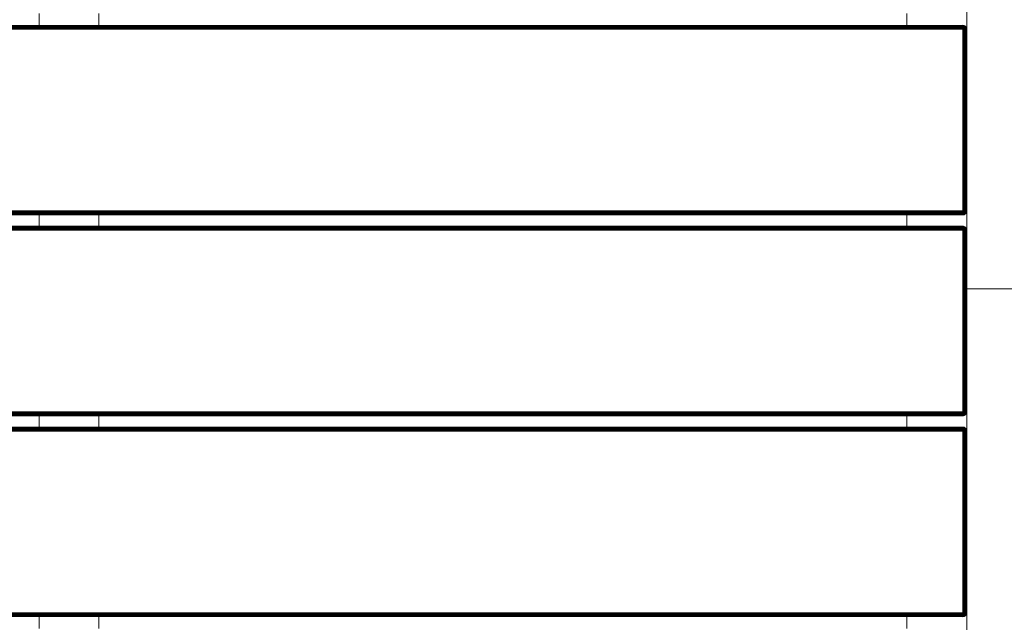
# Model space of a CAD drawing. Header units: millimetres. Extents: x -68595 to 26741, y -534 to 35396.
# Tile 49 of 172: x -59170 to -58677, y 28591 to 28893. Entities that reach past the tile are written whole.
import ezdxf

# ---------------------------------------------------------------- set-up
doc = ezdxf.new("R2010")
doc.units = ezdxf.units.MM
for name, color, linetype, lineweight, true_color in [('Furniture-1', 7, 'Continuous', 9, 0xaaaaaa), ('Kohvikulaud-1', 7, 'Continuous', 9, 0xaaaaaa), ('Surface Pattern-1', 7, 'Continuous', 9, 0x232323)]:
    doc.layers.add(name, color=color, linetype=linetype, lineweight=lineweight, true_color=true_color)

# ---------------------------------------------------------------- blocks, each defined once
blk = doc.blocks.new('MA_Kohvikulaud - Kohvikulaud_DWG-11500971-Sisehoov')
at = {"layer": 'Kohvikulaud-1'}
for p, q in [((354.88, 450), (364.5, 450)), ((362.83, 449.09), (363.09, 449.41)), ((363.09, 449.41), (362.83, 449.09)), ((363.09, 449.39), (362.83, 449.08)), ((362.83, 449.02), (363.09, 449.31)), ((362.83, 448.92), (363.09, 449.18)), ((363.09, 449.41), (363.41, 449.67)), ((363.41, 449.67), (363.09, 449.41)), ((363.41, 449.65), (363.09, 449.39)), ((363.09, 449.31), (363.41, 449.56)), ((363.09, 449.39), (363.09, 449.41)), ((363.09, 449.18), (363.41, 449.4)), ((363.09, 449.39), (363.09, 449.31)), ((363.09, 449.31), (363.09, 449.18)), ((363.09, 449), (363.41, 449.18)), ((363.09, 449.18), (363.09, 449)), ((363.41, 449.67), (363.76, 449.86)), ((363.76, 449.86), (363.41, 449.67)), ((363.76, 449.83), (363.41, 449.65)), ((363.41, 449.56), (363.76, 449.73)), ((363.41, 449.65), (363.41, 449.67)), ((363.41, 449.65), (363.41, 449.56)), ((363.41, 449.4), (363.76, 449.56)), ((363.41, 449.56), (363.41, 449.4)), ((363.41, 449.4), (363.41, 449.18)), ((363.41, 449.18), (363.76, 449.31)), ((363.41, 449.18), (363.41, 448.92)), ((363.76, 449.86), (364.14, 449.97)), ((364.14, 449.97), (363.76, 449.86)), ((364.14, 449.93), (363.76, 449.83)), ((363.76, 449.83), (363.76, 449.86)), ((363.76, 449.73), (364.14, 449.83)), ((363.76, 449.83), (363.76, 449.73)), ((363.76, 449.73), (363.76, 449.56)), ((363.76, 449.56), (364.14, 449.65)), ((363.76, 449.56), (363.76, 449.31)), ((363.76, 449.31), (364.14, 449.39)), ((363.76, 449.31), (363.76, 449.02)), ((364.14, 449.97), (364.5, 450)), ((364.5, 450), (364.14, 449.97)), ((364.14, 449.93), (364.14, 449.97)), ((364.14, 449.93), (364.5, 449.97)), ((364.14, 449.83), (364.14, 449.93)), ((364.14, 449.83), (364.5, 449.86)), ((364.14, 449.65), (364.14, 449.83)), ((364.14, 449.65), (364.5, 449.67)), ((364.14, 449.39), (364.14, 449.65)), ((364.14, 449.39), (364.5, 449.41)), ((364.14, 449.08), (364.14, 449.39)), ((364.5, 449.97), (364.5, 450)), ((364.5, 449.86), (364.5, 449.97)), ((455.5, 449.97), (364.5, 449.97)), ((364.5, 449.67), (364.5, 449.86)), ((364.5, 449.86), (455.5, 449.86)), ((364.5, 449.41), (364.5, 449.67)), ((364.5, 449.67), (455.5, 449.67)), ((364.5, 449.09), (364.5, 449.41)), ((364.5, 449.41), (455.5, 449.41)), ((455.5, 450), (455.86, 449.97)), ((455.5, 449.97), (455.5, 450)), ((455.86, 449.97), (455.5, 450)), ((455.5, 450), (465.13, 450)), ((455.5, 449.86), (455.5, 449.97)), ((455.86, 449.93), (455.5, 449.97)), ((455.5, 449.67), (455.5, 449.86)), ((455.86, 449.83), (455.5, 449.86)), ((455.5, 449.41), (455.5, 449.67)), ((455.86, 449.65), (455.5, 449.67)), ((455.5, 449.09), (455.5, 449.41)), ((455.86, 449.39), (455.5, 449.41)), ((455.86, 449.97), (456.24, 449.86)), ((455.86, 449.93), (455.86, 449.97)), ((456.24, 449.86), (455.86, 449.97)), ((456.24, 449.83), (455.86, 449.93)), ((455.86, 449.93), (455.86, 449.83)), ((455.86, 449.83), (456.24, 449.73)), ((455.86, 449.83), (455.86, 449.65)), ((455.86, 449.65), (456.24, 449.56)), ((455.86, 449.65), (455.86, 449.39)), ((455.86, 449.39), (456.24, 449.31)), ((455.86, 449.39), (455.86, 449.08)), ((456.24, 449.86), (456.59, 449.67)), ((456.24, 449.83), (456.24, 449.86)), ((456.59, 449.67), (456.24, 449.86)), ((456.59, 449.65), (456.24, 449.83)), ((456.24, 449.83), (456.24, 449.73)), ((456.24, 449.73), (456.59, 449.56)), ((456.24, 449.73), (456.24, 449.56)), ((456.24, 449.56), (456.59, 449.4)), ((456.24, 449.56), (456.24, 449.31)), ((456.24, 449.31), (456.59, 449.18)), ((456.24, 449.31), (456.24, 449.02)), ((456.59, 449.67), (456.91, 449.41)), ((456.59, 449.65), (456.59, 449.67)), ((456.91, 449.41), (456.59, 449.67)), ((456.91, 449.39), (456.59, 449.65)), ((456.59, 449.65), (456.59, 449.56)), ((456.59, 449.56), (456.91, 449.31)), ((456.59, 449.56), (456.59, 449.4)), ((456.59, 449.4), (456.91, 449.18)), ((456.59, 449.4), (456.59, 449.18)), ((456.59, 449.18), (456.91, 449)), ((456.59, 449.18), (456.59, 448.92)), ((456.91, 449.41), (457.17, 449.09)), ((456.91, 449.39), (456.91, 449.41)), ((457.17, 449.09), (456.91, 449.41)), ((457.17, 449.08), (456.91, 449.39)), ((456.91, 449.39), (456.91, 449.31)), ((456.91, 449.31), (457.17, 449.02)), ((456.91, 449.31), (456.91, 449.18)), ((456.91, 449.18), (457.17, 448.92)), ((456.91, 449.18), (456.91, 449)), ((463.45, 449.09), (463.71, 449.41)), ((463.71, 449.41), (463.45, 449.09)), ((463.71, 449.39), (463.45, 449.08)), ((463.45, 449.02), (463.71, 449.31)), ((463.45, 448.92), (463.71, 449.18)), ((463.71, 449.41), (464.03, 449.67)), ((464.03, 449.67), (463.71, 449.41)), ((464.03, 449.65), (463.71, 449.39)), ((463.71, 449.31), (464.03, 449.56)), ((463.71, 449.41), (463.71, 449.39)), ((463.71, 449.18), (464.03, 449.4)), ((463.71, 449.39), (463.71, 449.31)), ((463.71, 449.31), (463.71, 449.18)), ((463.71, 449), (464.03, 449.18)), ((463.71, 449.18), (463.71, 449)), ((464.03, 449.67), (464.39, 449.86)), ((464.39, 449.86), (464.03, 449.67)), ((464.39, 449.83), (464.03, 449.65)), ((464.03, 449.56), (464.39, 449.73)), ((464.03, 449.67), (464.03, 449.65)), ((464.03, 449.65), (464.03, 449.56)), ((464.03, 449.4), (464.39, 449.56)), ((464.03, 449.56), (464.03, 449.4)), ((464.03, 449.4), (464.03, 449.18)), ((464.03, 449.18), (464.39, 449.31)), ((464.03, 449.18), (464.03, 448.92)), ((464.39, 449.86), (464.76, 449.97)), ((464.76, 449.97), (464.39, 449.86)), ((464.76, 449.93), (464.39, 449.83)), ((464.39, 449.86), (464.39, 449.83)), ((464.39, 449.73), (464.76, 449.83)), ((464.39, 449.83), (464.39, 449.73)), ((464.39, 449.73), (464.39, 449.56)), ((464.39, 449.56), (464.76, 449.65)), ((464.39, 449.56), (464.39, 449.31)), ((464.39, 449.31), (464.76, 449.39)), ((464.39, 449.31), (464.39, 449.02)), ((464.76, 449.97), (465.13, 450)), ((465.13, 450), (464.76, 449.97)), ((465.13, 449.97), (464.76, 449.93)), ((464.76, 449.97), (464.76, 449.93)), ((464.76, 449.83), (464.76, 449.93)), ((465.13, 449.86), (464.76, 449.83)), ((464.76, 449.65), (464.76, 449.83)), ((465.13, 449.67), (464.76, 449.65)), ((464.76, 449.39), (464.76, 449.65)), ((465.13, 449.41), (464.76, 449.39)), ((464.76, 449.08), (464.76, 449.39)), ((465.13, 449.97), (465.13, 450)), ((465.13, 449.86), (465.13, 449.97)), ((556.12, 449.97), (465.13, 449.97)), ((465.13, 449.67), (465.13, 449.86)), ((556.12, 449.86), (465.13, 449.86)), ((465.13, 449.41), (465.13, 449.67)), ((556.12, 449.67), (465.13, 449.67)), ((465.13, 449.09), (465.13, 449.41)), ((556.12, 449.41), (465.13, 449.41)), ((556.12, 450), (556.49, 449.97)), ((556.12, 449.97), (556.12, 450)), ((556.49, 449.97), (556.12, 450)), ((556.12, 450), (565.75, 450)), ((556.12, 449.86), (556.12, 449.97)), ((556.49, 449.93), (556.12, 449.97)), ((556.12, 449.67), (556.12, 449.86)), ((556.49, 449.83), (556.12, 449.86)), ((556.12, 449.41), (556.12, 449.67)), ((556.49, 449.65), (556.12, 449.67)), ((556.12, 449.09), (556.12, 449.41)), ((556.49, 449.39), (556.12, 449.41)), ((556.49, 449.97), (556.86, 449.86)), ((556.49, 449.93), (556.49, 449.97)), ((556.86, 449.86), (556.49, 449.97)), ((556.86, 449.83), (556.49, 449.93)), ((556.49, 449.93), (556.49, 449.83)), ((556.49, 449.83), (556.86, 449.73)), ((556.49, 449.83), (556.49, 449.65)), ((556.49, 449.65), (556.86, 449.56)), ((556.49, 449.65), (556.49, 449.39)), ((556.49, 449.39), (556.86, 449.31)), ((556.49, 449.39), (556.49, 449.08)), ((556.86, 449.86), (557.22, 449.67)), ((556.86, 449.83), (556.86, 449.86)), ((557.22, 449.67), (556.86, 449.86)), ((557.22, 449.65), (556.86, 449.83)), ((556.86, 449.83), (556.86, 449.73)), ((556.86, 449.73), (557.22, 449.56)), ((556.86, 449.73), (556.86, 449.56)), ((556.86, 449.56), (557.22, 449.4)), ((556.86, 449.56), (556.86, 449.31)), ((556.86, 449.31), (557.22, 449.18)), ((556.86, 449.31), (556.86, 449.02)), ((557.22, 449.67), (557.54, 449.41)), ((557.22, 449.65), (557.22, 449.67)), ((557.54, 449.41), (557.22, 449.67)), ((557.54, 449.39), (557.22, 449.65)), ((557.22, 449.65), (557.22, 449.56)), ((557.22, 449.56), (557.54, 449.31)), ((557.22, 449.56), (557.22, 449.4)), ((557.22, 449.4), (557.54, 449.18)), ((557.22, 449.4), (557.22, 449.18)), ((557.22, 449.18), (557.54, 449)), ((557.22, 449.18), (557.22, 448.92)), ((557.54, 449.41), (557.8, 449.09)), ((557.54, 449.39), (557.54, 449.41)), ((557.8, 449.09), (557.54, 449.41)), ((557.8, 449.08), (557.54, 449.39)), ((557.54, 449.39), (557.54, 449.31)), ((557.54, 449.31), (557.8, 449.02)), ((557.54, 449.31), (557.54, 449.18)), ((557.54, 449.18), (557.8, 448.92)), ((557.54, 449.18), (557.54, 449)), ((564.08, 449.09), (564.34, 449.41)), ((564.34, 449.41), (564.08, 449.09)), ((564.34, 449.39), (564.08, 449.08)), ((564.08, 449.02), (564.34, 449.31)), ((564.08, 448.92), (564.34, 449.18)), ((564.34, 449.41), (564.66, 449.67)), ((564.66, 449.67), (564.34, 449.41)), ((564.66, 449.65), (564.34, 449.39)), ((564.34, 449.31), (564.66, 449.56)), ((564.34, 449.41), (564.34, 449.39)), ((564.34, 449.18), (564.66, 449.4)), ((564.34, 449.39), (564.34, 449.31)), ((564.34, 449.31), (564.34, 449.18)), ((564.34, 449), (564.66, 449.18)), ((564.34, 449.18), (564.34, 449)), ((564.66, 449.67), (565.01, 449.86)), ((565.01, 449.86), (564.66, 449.67)), ((565.01, 449.83), (564.66, 449.65)), ((564.66, 449.56), (565.01, 449.73)), ((564.66, 449.67), (564.66, 449.65)), ((564.66, 449.65), (564.66, 449.56)), ((564.66, 449.4), (565.01, 449.56)), ((564.66, 449.56), (564.66, 449.4)), ((564.66, 449.4), (564.66, 449.18)), ((564.66, 449.18), (565.01, 449.31)), ((564.66, 449.18), (564.66, 448.92)), ((565.01, 449.86), (565.39, 449.97)), ((565.39, 449.97), (565.01, 449.86)), ((565.39, 449.93), (565.01, 449.83)), ((565.01, 449.86), (565.01, 449.83)), ((565.01, 449.73), (565.39, 449.83)), ((565.01, 449.83), (565.01, 449.73)), ((565.01, 449.73), (565.01, 449.56)), ((565.01, 449.56), (565.39, 449.65)), ((565.01, 449.56), (565.01, 449.31)), ((565.01, 449.31), (565.39, 449.39)), ((565.01, 449.31), (565.01, 449.02)), ((565.39, 449.97), (565.75, 450)), ((565.75, 450), (565.39, 449.97)), ((565.75, 449.97), (565.39, 449.93)), ((565.39, 449.97), (565.39, 449.93)), ((565.39, 449.83), (565.39, 449.93)), ((565.75, 449.86), (565.39, 449.83)), ((565.39, 449.65), (565.39, 449.83)), ((565.75, 449.67), (565.39, 449.65)), ((565.39, 449.39), (565.39, 449.65)), ((565.75, 449.41), (565.39, 449.39)), ((565.39, 449.08), (565.39, 449.39)), ((565.75, 449.97), (565.75, 450)), ((565.75, 449.86), (565.75, 449.97)), ((656.75, 449.97), (565.75, 449.97)), ((565.75, 449.67), (565.75, 449.86)), ((565.75, 449.86), (656.75, 449.86)), ((565.75, 449.41), (565.75, 449.67)), ((565.75, 449.67), (656.75, 449.67)), ((565.75, 449.09), (565.75, 449.41)), ((565.75, 449.41), (656.75, 449.41)), ((656.75, 450), (657.11, 449.97)), ((656.75, 449.97), (656.75, 450)), ((657.11, 449.97), (656.75, 450)), ((656.75, 450), (666.38, 450)), ((656.75, 449.86), (656.75, 449.97)), ((656.75, 449.97), (657.11, 449.93)), ((656.75, 449.67), (656.75, 449.86)), ((656.75, 449.86), (657.11, 449.83)), ((656.75, 449.41), (656.75, 449.67)), ((656.75, 449.67), (657.11, 449.65)), ((656.75, 449.09), (656.75, 449.41)), ((656.75, 449.41), (657.11, 449.39)), ((657.11, 449.97), (657.49, 449.86)), ((657.49, 449.86), (657.11, 449.97)), ((657.11, 449.97), (657.11, 449.93)), ((657.49, 449.83), (657.11, 449.93)), ((657.11, 449.93), (657.11, 449.83)), ((657.11, 449.83), (657.49, 449.73)), ((657.11, 449.83), (657.11, 449.65)), ((657.11, 449.65), (657.49, 449.56)), ((657.11, 449.65), (657.11, 449.39)), ((657.11, 449.39), (657.49, 449.31)), ((657.11, 449.39), (657.11, 449.08)), ((657.49, 449.86), (657.84, 449.67)), ((657.84, 449.67), (657.49, 449.86)), ((657.49, 449.86), (657.49, 449.83)), ((657.84, 449.65), (657.49, 449.83)), ((657.49, 449.83), (657.49, 449.73)), ((657.49, 449.73), (657.84, 449.56)), ((657.49, 449.73), (657.49, 449.56)), ((657.49, 449.56), (657.84, 449.4)), ((657.49, 449.56), (657.49, 449.31)), ((657.49, 449.31), (657.84, 449.18)), ((657.49, 449.31), (657.49, 449.02)), ((657.84, 449.67), (658.16, 449.41)), ((658.16, 449.41), (657.84, 449.67)), ((657.84, 449.67), (657.84, 449.65)), ((658.16, 449.39), (657.84, 449.65)), ((657.84, 449.65), (657.84, 449.56)), ((657.84, 449.56), (658.16, 449.31)), ((657.84, 449.56), (657.84, 449.4)), ((657.84, 449.4), (658.16, 449.18)), ((657.84, 449.4), (657.84, 449.18)), ((657.84, 449.18), (658.16, 449)), ((657.84, 449.18), (657.84, 448.92)), ((658.16, 449.41), (658.42, 449.09)), ((658.42, 449.09), (658.16, 449.41)), ((658.16, 449.41), (658.16, 449.39)), ((658.42, 449.08), (658.16, 449.39)), ((658.16, 449.39), (658.16, 449.31)), ((658.16, 449.31), (658.42, 449.02)), ((658.16, 449.31), (658.16, 449.18)), ((658.16, 449.18), (658.42, 448.92)), ((658.16, 449.18), (658.16, 449)), ((362.5, 448), (362.53, 448.36)), ((362.53, 448.36), (362.5, 448)), ((362.5, 448), (362.53, 448.03)), ((362.53, 448.36), (362.64, 448.74)), ((362.53, 448.36), (362.64, 448.74)), ((362.53, 448), (362.64, 448.07)), ((362.53, 448), (362.53, -448)), ((362.64, 448.74), (362.83, 449.09)), ((362.83, 449.09), (362.64, 448.73)), ((362.83, 449.09), (362.64, 448.73)), ((362.83, 449.08), (362.64, 448.68)), ((362.83, 449.08), (362.64, 448.7)), ((362.64, 448.68), (362.83, 449.02)), ((362.64, 448.62), (362.83, 449.02)), ((362.64, 448.62), (362.83, 448.92)), ((362.64, 448.52), (362.83, 448.92)), ((362.64, 448.52), (362.83, 448.77)), ((362.64, 448.4), (362.83, 448.77)), ((362.64, 448.4), (362.83, 448.6)), ((362.64, 448.27), (362.83, 448.6)), ((362.64, 448.27), (362.83, 448.4)), ((362.64, 448.13), (362.83, 448.4)), ((362.64, 448.13), (362.83, 448.2)), ((362.83, 448), (362.64, 448.13)), ((362.64, 448.07), (362.83, 448)), ((362.64, 448), (362.64, -448)), ((362.83, 449.08), (362.83, 449.09)), ((362.83, 449.08), (362.83, 449.02)), ((362.83, 449.02), (362.83, 448.92)), ((362.83, 448.77), (363.09, 449)), ((362.83, 448.92), (362.83, 448.77)), ((362.83, 448.6), (363.09, 448.77)), ((362.83, 448.77), (362.83, 448.6)), ((362.83, 448.6), (362.83, 448.4)), ((362.83, 448.4), (363.09, 448.52)), ((362.83, 448.4), (362.83, 448.2)), ((362.83, 448.2), (363.09, 448.26)), ((362.83, 448.2), (362.83, 448)), ((362.83, 448), (363.09, 448)), ((362.83, -448), (362.83, 448)), ((363.09, 449), (363.09, 448.77)), ((363.09, 448.77), (363.41, 448.92)), ((363.09, 448.77), (363.09, 448.52)), ((363.09, 448.52), (363.41, 448.62)), ((363.09, 448.52), (363.09, 448.26)), ((363.09, 448.26), (363.41, 448.3)), ((363.09, 448.26), (363.09, 448)), ((363.09, 448), (363.41, 448)), ((363.09, 448), (363.09, -448)), ((363.41, 448.92), (363.76, 449.02)), ((363.41, 448.92), (363.41, 448.62)), ((363.41, 448.62), (363.76, 448.68)), ((363.41, 448.62), (363.41, 448.3)), ((363.41, 448.3), (363.76, 448.34)), ((363.41, 448.3), (363.41, 448)), ((363.41, 448), (363.76, 448)), ((363.41, -448), (363.41, 448)), ((363.76, 449.02), (364.14, 449.08)), ((363.76, 449.02), (363.76, 448.68)), ((363.76, 448.68), (364.14, 448.72)), ((363.76, 448.68), (363.76, 448.34)), ((363.76, 448.34), (364.14, 448.36)), ((363.76, 448.34), (363.76, 448)), ((363.76, 448), (364.14, 448)), ((363.76, -448), (363.76, 448)), ((364.14, 449.08), (364.5, 449.09)), ((364.14, 448.72), (364.14, 449.08)), ((364.14, 448.72), (364.5, 448.74)), ((364.14, 448.36), (364.14, 448.72)), ((364.14, 448.36), (364.5, 448.36)), ((364.14, 448.36), (364.14, 448)), ((364.14, 448), (364.5, 448)), ((364.14, -448), (364.14, 448)), ((364.5, 448.74), (364.5, 449.09)), ((364.5, 449.09), (455.5, 449.09)), ((364.5, 448.36), (364.5, 448.74)), ((364.5, 448.74), (455.5, 448.74)), ((364.5, 448), (364.5, 448.36)), ((364.5, 448.36), (455.5, 448.36)), ((455.5, 448), (364.5, 448)), ((364.5, 448), (364.5, -448)), ((455.5, 448.74), (455.5, 449.09)), ((455.86, 449.08), (455.5, 449.09)), ((455.5, 448.36), (455.5, 448.74)), ((455.86, 448.72), (455.5, 448.74)), ((455.5, 448), (455.5, 448.36)), ((455.86, 448.36), (455.5, 448.36)), ((455.5, -448), (455.5, 448)), ((455.5, 448), (455.86, 448)), ((455.86, 449.08), (456.24, 449.02)), ((455.86, 449.08), (455.86, 448.72)), ((455.86, 448.72), (456.24, 448.68)), ((455.86, 448.72), (455.86, 448.36)), ((455.86, 448.36), (456.24, 448.34)), ((455.86, 448.36), (455.86, 448)), ((455.86, 448), (456.24, 448)), ((455.86, 448), (455.86, -448)), ((456.24, 449.02), (456.59, 448.92)), ((456.24, 449.02), (456.24, 448.68)), ((456.24, 448.68), (456.59, 448.62)), ((456.24, 448.68), (456.24, 448.34)), ((456.24, 448.34), (456.59, 448.3)), ((456.24, 448.34), (456.24, 448)), ((456.24, 448), (456.59, 448)), ((456.24, -448), (456.24, 448)), ((456.59, 448.92), (456.91, 448.77)), ((456.59, 448.92), (456.59, 448.62)), ((456.59, 448.62), (456.91, 448.52)), ((456.59, 448.62), (456.59, 448.3)), ((456.59, 448.3), (456.91, 448.26)), ((456.59, 448.3), (456.59, 448)), ((456.59, 448), (456.91, 448)), ((456.59, -448), (456.59, 448)), ((456.91, 449), (457.17, 448.77)), ((456.91, 449), (456.91, 448.77)), ((456.91, 448.77), (457.17, 448.6)), ((456.91, 448.77), (456.91, 448.52)), ((456.91, 448.52), (457.17, 448.4)), ((456.91, 448.52), (456.91, 448.26)), ((456.91, 448.26), (457.17, 448.2)), ((456.91, 448.26), (456.91, 448)), ((456.91, 448), (457.17, 448)), ((456.91, -448), (456.91, 448)), ((457.17, 449.09), (457.36, 448.74)), ((457.17, 449.08), (457.17, 449.09)), ((457.36, 448.74), (457.17, 449.09)), ((457.36, 448.72), (457.17, 449.08)), ((457.17, 449.08), (457.17, 449.02)), ((457.36, 448.74), (457.17, 449.08)), ((457.36, 448.7), (457.17, 449.02)), ((457.17, 449.02), (457.36, 448.7)), ((457.17, 449.02), (457.17, 448.92)), ((457.17, 448.92), (457.36, 448.65)), ((457.17, 448.92), (457.36, 448.65)), ((457.17, 448.92), (457.17, 448.77)), ((457.17, 448.77), (457.36, 448.57)), ((457.17, 448.77), (457.36, 448.57)), ((457.17, 448.77), (457.17, 448.6)), ((457.17, 448.6), (457.36, 448.46)), ((457.17, 448.6), (457.36, 448.46)), ((457.17, 448.6), (457.17, 448.4)), ((457.17, 448.4), (457.36, 448.34)), ((457.17, 448.4), (457.36, 448.34)), ((457.17, 448.4), (457.17, 448.2)), ((457.17, 448.2), (457.36, 448.2)), ((457.17, 448.2), (457.36, 448.2)), ((457.17, 448.2), (457.17, 448)), ((457.17, 448), (457.36, 448.07)), ((457.17, 448), (457.36, 448.07)), ((457.17, -448), (457.17, 448)), ((457.36, 448.74), (457.47, 448.36)), ((457.47, 448.36), (457.36, 448.73)), ((457.47, 448.03), (457.36, 448)), ((457.36, -448), (457.36, 448)), ((457.47, 448.36), (457.5, 448)), ((457.5, 448), (457.47, 448.36)), ((457.47, 448.03), (457.5, 448)), ((457.47, -448), (457.47, 448)), ((463.12, 448), (463.16, 448.36)), ((463.16, 448.36), (463.12, 448)), ((463.16, 448.03), (463.12, 448)), ((463.16, 448.36), (463.27, 448.74)), ((463.16, 448.36), (463.27, 448.74)), ((463.27, 448), (463.16, 448.03)), ((463.16, 448), (463.16, -448)), ((463.27, 448.74), (463.45, 449.09)), ((463.45, 449.09), (463.27, 448.72)), ((463.27, 448.73), (463.45, 449.09)), ((463.45, 449.08), (463.27, 448.68)), ((463.27, 448.7), (463.45, 449.08)), ((463.27, 448.68), (463.45, 449.02)), ((463.27, 448.62), (463.45, 449.02)), ((463.27, 448.62), (463.45, 448.92)), ((463.27, 448.52), (463.45, 448.92)), ((463.27, 448.52), (463.45, 448.77)), ((463.27, 448.4), (463.45, 448.77)), ((463.27, 448.4), (463.45, 448.6)), ((463.27, 448.27), (463.45, 448.6)), ((463.27, 448.27), (463.45, 448.4)), ((463.27, 448.13), (463.45, 448.4)), ((463.27, 448.13), (463.45, 448.2)), ((463.45, 448), (463.27, 448.13)), ((463.27, 448.07), (463.45, 448)), ((463.27, 448), (463.27, -448)), ((463.45, 449.09), (463.45, 449.08)), ((463.45, 449.08), (463.45, 449.02)), ((463.45, 449.02), (463.45, 448.92)), ((463.45, 448.77), (463.71, 449)), ((463.45, 448.92), (463.45, 448.77)), ((463.45, 448.6), (463.71, 448.77)), ((463.45, 448.77), (463.45, 448.6)), ((463.45, 448.6), (463.45, 448.4)), ((463.45, 448.4), (463.71, 448.52)), ((463.45, 448.4), (463.45, 448.2)), ((463.45, 448.2), (463.71, 448.26)), ((463.45, 448), (463.45, 448.2)), ((463.45, 448), (463.71, 448)), ((463.45, 448), (463.45, -448)), ((463.71, 449), (463.71, 448.77)), ((463.71, 448.77), (464.03, 448.92)), ((463.71, 448.77), (463.71, 448.52)), ((463.71, 448.52), (464.03, 448.62)), ((463.71, 448.52), (463.71, 448.26)), ((463.71, 448.26), (464.03, 448.3)), ((463.71, 448), (463.71, 448.26)), ((463.71, 448), (464.03, 448)), ((463.71, 448), (463.71, -448)), ((464.03, 448.92), (464.39, 449.02)), ((464.03, 448.92), (464.03, 448.62)), ((464.03, 448.62), (464.39, 448.68)), ((464.03, 448.62), (464.03, 448.3)), ((464.03, 448.3), (464.39, 448.34)), ((464.03, 448), (464.03, 448.3)), ((464.03, 448), (464.39, 448)), ((464.03, 448), (464.03, -448)), ((464.39, 449.02), (464.76, 449.08)), ((464.39, 449.02), (464.39, 448.68)), ((464.39, 448.68), (464.76, 448.72)), ((464.39, 448.68), (464.39, 448.34)), ((464.39, 448.34), (464.76, 448.36)), ((464.39, 448), (464.39, 448.34)), ((464.39, 448), (464.76, 448)), ((464.39, -448), (464.39, 448)), ((465.13, 449.09), (464.76, 449.08)), ((464.76, 448.72), (464.76, 449.08)), ((465.13, 448.74), (464.76, 448.72)), ((464.76, 448.36), (464.76, 448.72)), ((464.76, 448), (464.76, 448.36)), ((465.13, 448.36), (464.76, 448.36)), ((464.76, 448), (465.13, 448)), ((464.76, 448), (464.76, -448)), ((465.13, 448.74), (465.13, 449.09)), ((556.12, 449.09), (465.13, 449.09)), ((465.13, 448.36), (465.13, 448.74)), ((556.12, 448.74), (465.13, 448.74)), ((465.13, 448), (465.13, 448.36)), ((465.13, 448.36), (556.12, 448.36)), ((556.12, 448), (465.13, 448)), ((465.13, 448), (465.13, -448)), ((556.12, 448.74), (556.12, 449.09)), ((556.49, 449.08), (556.12, 449.09)), ((556.12, 448.36), (556.12, 448.74)), ((556.49, 448.72), (556.12, 448.74)), ((556.12, 448), (556.12, 448.36)), ((556.49, 448.36), (556.12, 448.36)), ((556.12, -448), (556.12, 448)), ((556.12, 448), (556.49, 448)), ((556.49, 449.08), (556.86, 449.02)), ((556.49, 449.08), (556.49, 448.72)), ((556.49, 448.72), (556.86, 448.68)), ((556.49, 448.72), (556.49, 448.36)), ((556.49, 448.36), (556.86, 448.34)), ((556.49, 448.36), (556.49, 448)), ((556.49, 448), (556.86, 448)), ((556.49, 448), (556.49, -448)), ((556.86, 449.02), (557.22, 448.92)), ((556.86, 449.02), (556.86, 448.68)), ((556.86, 448.68), (557.22, 448.62)), ((556.86, 448.68), (556.86, 448.34)), ((556.86, 448.34), (557.22, 448.3)), ((556.86, 448.34), (556.86, 448)), ((556.86, 448), (557.22, 448)), ((556.86, 448), (556.86, -448)), ((557.22, 448.92), (557.54, 448.77)), ((557.22, 448.92), (557.22, 448.62)), ((557.22, 448.62), (557.54, 448.52)), ((557.22, 448.62), (557.22, 448.3)), ((557.22, 448.3), (557.54, 448.26)), ((557.22, 448.3), (557.22, 448)), ((557.22, 448), (557.54, 448)), ((557.22, 448), (557.22, -448)), ((557.54, 449), (557.8, 448.77)), ((557.54, 449), (557.54, 448.77)), ((557.54, 448.77), (557.8, 448.6)), ((557.54, 448.77), (557.54, 448.52)), ((557.54, 448.52), (557.8, 448.4)), ((557.54, 448.52), (557.54, 448.26)), ((557.54, 448.26), (557.8, 448.2)), ((557.54, 448.26), (557.54, 448)), ((557.54, 448), (557.8, 448)), ((557.54, 448), (557.54, -448)), ((557.8, 449.09), (557.98, 448.74)), ((557.8, 449.08), (557.8, 449.09)), ((557.8, 449.09), (557.98, 448.73)), ((557.98, 448.73), (557.8, 449.09)), ((557.98, 448.72), (557.8, 449.08)), ((557.8, 449.08), (557.8, 449.02)), ((557.98, 448.7), (557.8, 449.02)), ((557.8, 449.02), (557.98, 448.7)), ((557.8, 449.02), (557.8, 448.92)), ((557.8, 448.92), (557.98, 448.65)), ((557.8, 448.92), (557.98, 448.65)), ((557.8, 448.92), (557.8, 448.77)), ((557.8, 448.77), (557.98, 448.57)), ((557.8, 448.77), (557.98, 448.57)), ((557.8, 448.77), (557.8, 448.6)), ((557.8, 448.6), (557.98, 448.46)), ((557.8, 448.6), (557.98, 448.46)), ((557.8, 448.6), (557.8, 448.4)), ((557.8, 448.4), (557.98, 448.34)), ((557.8, 448.4), (557.98, 448.34)), ((557.8, 448.4), (557.8, 448.2)), ((557.8, 448.2), (557.98, 448.2)), ((557.8, 448.2), (557.98, 448.2)), ((557.8, 448.2), (557.8, 448)), ((557.8, 448), (557.98, 448.07)), ((557.8, 448), (557.98, 448.07)), ((557.8, 448), (557.8, -448)), ((557.98, 448.74), (558.09, 448.36)), ((557.98, 448.74), (558.09, 448.36)), ((557.98, 448), (558.09, 448.03)), ((557.98, 448), (557.98, -448)), ((558.09, 448.36), (558.12, 448)), ((558.09, 448.36), (558.12, 448)), ((558.09, 448.03), (558.12, 448)), ((558.09, -448), (558.09, 448)), ((563.75, 448), (563.78, 448.36)), ((563.78, 448.36), (563.75, 448)), ((563.78, 448.03), (563.75, 448)), ((563.78, 448.36), (563.89, 448.74)), ((563.78, 448.36), (563.89, 448.73)), ((563.78, 448.03), (563.89, 448)), ((563.78, 448), (563.78, -448)), ((563.89, 448.74), (564.08, 449.09)), ((564.08, 449.09), (563.89, 448.74)), ((564.08, 449.08), (563.89, 448.68)), ((563.89, 448.74), (564.08, 449.08)), ((563.89, 448.68), (564.08, 449.02)), ((563.89, 448.62), (564.08, 449.02)), ((563.89, 448.62), (564.08, 448.92)), ((563.89, 448.52), (564.08, 448.92)), ((563.89, 448.52), (564.08, 448.77)), ((563.89, 448.4), (564.08, 448.77)), ((563.89, 448.4), (564.08, 448.6)), ((563.89, 448.27), (564.08, 448.6)), ((563.89, 448.27), (564.08, 448.4)), ((563.89, 448.13), (564.08, 448.4)), ((563.89, 448.13), (564.08, 448.2)), ((564.08, 448), (563.89, 448.13)), ((563.89, 448.07), (564.08, 448)), ((563.89, 448), (563.89, -448)), ((564.08, 449.09), (564.08, 449.08)), ((564.08, 449.08), (564.08, 449.02)), ((564.08, 449.02), (564.08, 448.92)), ((564.08, 448.77), (564.34, 449)), ((564.08, 448.92), (564.08, 448.77)), ((564.08, 448.6), (564.34, 448.77)), ((564.08, 448.77), (564.08, 448.6)), ((564.08, 448.6), (564.08, 448.4)), ((564.08, 448.4), (564.34, 448.52)), ((564.08, 448.4), (564.08, 448.2)), ((564.08, 448.2), (564.34, 448.26)), ((564.08, 448.2), (564.08, 448)), ((564.08, 448), (564.34, 448)), ((564.08, 448), (564.08, -448)), ((564.34, 449), (564.34, 448.77)), ((564.34, 448.77), (564.66, 448.92)), ((564.34, 448.77), (564.34, 448.52)), ((564.34, 448.52), (564.66, 448.62)), ((564.34, 448.52), (564.34, 448.26)), ((564.34, 448.26), (564.66, 448.3)), ((564.34, 448.26), (564.34, 448)), ((564.34, 448), (564.66, 448)), ((564.34, 448), (564.34, -448)), ((564.66, 448.92), (565.01, 449.02)), ((564.66, 448.92), (564.66, 448.62)), ((564.66, 448.62), (565.01, 448.68)), ((564.66, 448.62), (564.66, 448.3)), ((564.66, 448.3), (565.01, 448.34)), ((564.66, 448.3), (564.66, 448)), ((564.66, 448), (565.01, 448)), ((564.66, 448), (564.66, -448)), ((565.01, 449.02), (565.39, 449.08)), ((565.01, 449.02), (565.01, 448.68)), ((565.01, 448.68), (565.39, 448.72)), ((565.01, 448.68), (565.01, 448.34)), ((565.01, 448.34), (565.39, 448.36)), ((565.01, 448.34), (565.01, 448)), ((565.01, 448), (565.39, 448)), ((565.01, 448), (565.01, -448)), ((565.75, 449.09), (565.39, 449.08)), ((565.39, 448.72), (565.39, 449.08)), ((565.75, 448.74), (565.39, 448.72)), ((565.39, 448.36), (565.39, 448.72)), ((565.75, 448.36), (565.39, 448.36)), ((565.39, 448.36), (565.39, 448)), ((565.39, 448), (565.75, 448)), ((565.39, -448), (565.39, 448)), ((565.75, 448.74), (565.75, 449.09)), ((565.75, 449.09), (656.75, 449.09)), ((565.75, 448.36), (565.75, 448.74)), ((565.75, 448.74), (656.75, 448.74)), ((565.75, 448), (565.75, 448.36)), ((565.75, 448.36), (656.75, 448.36)), ((656.75, 448), (565.75, 448)), ((565.75, 448), (565.75, -448)), ((656.75, 448.74), (656.75, 449.09)), ((656.75, 449.09), (657.11, 449.08)), ((656.75, 448.36), (656.75, 448.74)), ((656.75, 448.74), (657.11, 448.72)), ((656.75, 448), (656.75, 448.36)), ((656.75, 448.36), (657.11, 448.36)), ((656.75, -448), (656.75, 448)), ((656.75, 448), (657.11, 448)), ((657.11, 449.08), (657.49, 449.02)), ((657.11, 449.08), (657.11, 448.72)), ((657.11, 448.72), (657.49, 448.68)), ((657.11, 448.72), (657.11, 448.36)), ((657.11, 448.36), (657.49, 448.34)), ((657.11, 448), (657.11, 448.36)), ((657.11, 448), (657.49, 448)), ((657.11, 448), (657.11, -448)), ((657.49, 449.02), (657.84, 448.92)), ((657.49, 449.02), (657.49, 448.68)), ((657.49, 448.68), (657.84, 448.62)), ((657.49, 448.68), (657.49, 448.34)), ((657.49, 448.34), (657.84, 448.3)), ((657.49, 448), (657.49, 448.34)), ((657.49, 448), (657.84, 448)), ((657.49, 448), (657.49, -448)), ((657.84, 448.92), (658.16, 448.77)), ((657.84, 448.92), (657.84, 448.62)), ((657.84, 448.62), (658.16, 448.52)), ((657.84, 448.62), (657.84, 448.3)), ((657.84, 448.3), (658.16, 448.26)), ((657.84, 448), (657.84, 448.3)), ((657.84, 448), (658.16, 448)), ((657.84, 448), (657.84, -448)), ((658.16, 449), (658.42, 448.77)), ((658.16, 449), (658.16, 448.77)), ((658.16, 448.77), (658.42, 448.6)), ((658.16, 448.77), (658.16, 448.52)), ((658.16, 448.52), (658.42, 448.4)), ((658.16, 448.52), (658.16, 448.26)), ((658.16, 448.26), (658.42, 448.2)), ((658.16, 448), (658.16, 448.26)), ((658.16, 448), (658.42, 448)), ((658.16, 448), (658.16, -448)), ((658.42, 449.09), (658.61, 448.74)), ((658.61, 448.74), (658.42, 449.09)), ((658.42, 449.09), (658.42, 449.08)), ((658.42, 449.08), (658.61, 448.72)), ((658.42, 449.08), (658.42, 449.02)), ((658.61, 448.73), (658.42, 449.08)), ((658.61, 448.7), (658.42, 449.02)), ((658.42, 449.02), (658.61, 448.7)), ((658.42, 449.02), (658.42, 448.92)), ((658.42, 448.92), (658.61, 448.65)), ((658.42, 448.92), (658.61, 448.65)), ((658.42, 448.92), (658.42, 448.77)), ((658.42, 448.77), (658.61, 448.57)), ((658.42, 448.77), (658.61, 448.57)), ((658.42, 448.77), (658.42, 448.6)), ((658.42, 448.6), (658.61, 448.46)), ((658.42, 448.6), (658.61, 448.46)), ((658.42, 448.6), (658.42, 448.4)), ((658.42, 448.4), (658.61, 448.34)), ((658.42, 448.4), (658.61, 448.34)), ((658.42, 448.4), (658.42, 448.2)), ((658.42, 448.2), (658.61, 448.2)), ((658.42, 448), (658.42, 448.2)), ((658.61, 448.2), (658.42, 448.2)), ((658.42, 448), (658.61, 448.13)), ((658.61, 448.07), (658.42, 448)), ((658.42, 448), (658.42, -448)), ((658.61, 448.74), (658.72, 448.36)), ((658.61, 448.73), (658.72, 448.36)), ((658.72, 448.03), (658.61, 448)), ((658.61, 448), (658.61, -448)), ((658.72, 448.36), (658.75, 448)), ((658.72, 448.36), (658.75, 448)), ((658.72, 448.03), (658.75, 448)), ((658.72, -448), (658.72, 448)), ((362.83, 420), (356.55, 420)), ((463.45, 420), (457.17, 420)), ((564.08, 420), (557.8, 420)), ((664.7, 420), (658.42, 420)), ((356.55, 15), (362.83, 15)), ((463.45, 15), (457.17, 15)), ((564.08, 15), (557.8, 15)), ((664.7, 15), (658.42, 15)), ((356.55, -15), (362.83, -15)), ((463.45, -15), (457.17, -15)), ((564.08, -15), (557.8, -15)), ((664.7, -15), (658.42, -15))]:
    blk.add_line(p, q, dxfattribs=at)
blk = doc.blocks.new('MA_Kohvikulaud - MA_Kohvikulaud-11500981-Sisehoov')
blk.add_blockref('MA_Kohvikulaud - Kohvikulaud_DWG-11500971-Sisehoov', (-357.3, 23.93))

msp = doc.modelspace()

# ---------------------------------------------------------------- hatches: boundary and pattern name
at = {"layer": 'Surface Pattern-1'}
h = msp.add_hatch(dxfattribs=at)
h.set_pattern_fill('FP_6', color=256, style=0, pattern_type=2)
h.set_pattern_definition([(270, (-67594.6, -13241.8), (600, 4e-14), []), (0, (-67594.6, -13241.8), (0, 600), [])])
h.paths.add_polyline_path([(-59902.01, 25556.61), (-57646.08, 27269.19), (-57646.08, 29348.17), (-66244.21, 29348.17), (-66244.21, 29093.17), (-66744.21, 29093.17), (-66744.21, 29348.17), (-66798.58, 29348.17), (-66798.58, 25687.16), (-64518.77, 26921.57), (-63355.37, 26921.57), (-59935.15, 25569.7)])
h.paths.add_polyline_path([(-59935.15, 25671.63), (-60763.15, 26024.35), (-60410.88, 26851.3), (-59583.94, 26499.03), (-59934.9, 25672.21)])
h.paths.add_polyline_path([(-59925.64, 25770.8), (-59923.44, 25775.98), (-60296.25, 25934.23), (-60298.45, 25929.05), (-59935.15, 25774.84)])
h.paths.add_polyline_path([(-59886.32, 25863.43), (-59884.13, 25868.61), (-60256.93, 26026.85), (-60259.13, 26021.68), (-59896.89, 25867.91)])
h.paths.add_polyline_path([(-60326.06, 25940.77), (-60323.86, 25945.95), (-60696.67, 26104.2), (-60698.87, 26099.02), (-60338.5, 25946.05)])
h.paths.add_polyline_path([(-59847.01, 25956.06), (-59844.81, 25961.23), (-60217.61, 26119.48), (-60219.81, 26114.3), (-59875.7, 25968.24)])
h.paths.add_polyline_path([(-60286.74, 26033.4), (-60284.55, 26038.58), (-60657.35, 26196.82), (-60659.55, 26191.64), (-60312.19, 26044.2)])
h.paths.add_polyline_path([(-59807.69, 26048.68), (-59805.49, 26053.86), (-60178.3, 26212.11), (-60180.49, 26206.93), (-59811.38, 26050.25)])
h.paths.add_polyline_path([(-60247.43, 26126.02), (-60245.23, 26131.2), (-60618.03, 26289.45), (-60620.23, 26284.27), (-60254.11, 26128.86)])
h.paths.add_polyline_path([(-59768.37, 26141.31), (-59766.58, 26146.66), (-60138.98, 26304.73), (-60141.18, 26299.55), (-59772.06, 26142.87)])
h.paths.add_polyline_path([(-60208.11, 26218.65), (-60205.91, 26223.83), (-60578.72, 26382.07), (-60580.91, 26376.9), (-60254.11, 26238.18)])
h.paths.add_polyline_path([(-60702.62, 26231.01), (-61172.19, 26271.89), (-61169.58, 26301.77), (-61158.95, 26300.85), (-61151.37, 26400.57), (-61203.14, 26405.07), (-61212.32, 26310.84), (-61214.46, 26310.84), (-61227.91, 26311.07), (-61228.27, 26306.88), (-61409.69, 26322.68), (-61370.66, 26770.98), (-61189.25, 26755.19), (-61189.25, 26750.03), (-61173.59, 26747.54), (-61173.52, 26745.41), (-61181.46, 26654.13), (-61128.6, 26649.53), (-61119.93, 26749.15), (-61130.56, 26750.08), (-61127.96, 26779.97), (-60658.39, 26739.09), (-60661, 26709.2), (-60671.62, 26710.13), (-60710.65, 26261.82), (-60700.02, 26260.9)])
h.paths.add_polyline_path([(-59729.05, 26233.93), (-59726.86, 26239.11), (-60099.66, 26397.36), (-60101.86, 26392.18), (-59766.58, 26249.86)])
h.paths.add_polyline_path([(-60818.88, 26301.36), (-60785.06, 26689.89), (-60790.04, 26690.32), (-60823.86, 26301.79), (-60819.24, 26301.39)])
h.paths.add_polyline_path([(-60929.71, 26311.01), (-60895.89, 26699.54), (-60900.87, 26699.97), (-60934.69, 26311.44), (-60930.07, 26311.04)])
h.paths.add_polyline_path([(-60168.79, 26311.28), (-60166.59, 26316.45), (-60539.4, 26474.7), (-60541.6, 26469.52), (-60179.65, 26315.88)])
h.paths.add_polyline_path([(-61040.54, 26320.65), (-61006.72, 26709.19), (-61011.7, 26709.62), (-61045.52, 26321.09), (-61040.91, 26320.69)])
h.paths.add_polyline_path([(-59689.74, 26326.56), (-59687.54, 26331.74), (-60060.34, 26489.98), (-60062.54, 26484.81), (-59753.84, 26353.77)])
h.paths.add_polyline_path([(-61339.39, 26346.67), (-61305.57, 26735.2), (-61334.96, 26737.76), (-61368.78, 26349.23), (-61341.39, 26346.84)])
h.paths.add_polyline_path([(-61794.58, 26398.35), (-61840.04, 26401.68), (-61870.78, 26407.04), (-61905.09, 26416.67), (-61936.08, 26428.54), (-61967.1, 26444.26), (-61995.78, 26462.31), (-62022.06, 26482.8), (-62049.05, 26508.6), (-62071.6, 26534.97), (-62089.77, 26560.85), (-62106.41, 26590.15), (-62120.92, 26622.77), (-62131.8, 26655.75), (-62139.08, 26688.22), (-62143.2, 26721.41), (-62144.05, 26759.59), (-62141.75, 26790.03), (-62135.88, 26824.61), (-62126.95, 26856.9), (-62114.39, 26889.85), (-62099.32, 26919.78), (-62080.62, 26949.54), (-62058.46, 26977.66), (-62034.33, 27002.81), (-62009.22, 27024.44), (-61978.85, 27045.48), (-61952.78, 27060.17), (-61919.95, 27074.76), (-61883.79, 27086.41), (-61854.75, 27092.84), (-61818.79, 27097.11), (-61786.3, 27097.97), (-61751.21, 27095.26), (-61718.3, 27089.65), (-61684.08, 27080.02), (-61653.08, 27068.15), (-61621.65, 27052.19), (-61593.39, 27034.38), (-61567.11, 27013.89), (-61540.12, 26988.09), (-61517.57, 26961.73), (-61499.4, 26935.85), (-61482.76, 26906.54), (-61468.25, 26873.93), (-61456.53, 26837.61), (-61450.09, 26808.51), (-61445.96, 26775.13), (-61445.04, 26738.53), (-61447.42, 26706.67), (-61453.29, 26672.07), (-61463.17, 26637.11), (-61474.78, 26606.85), (-61489.85, 26576.91), (-61508.55, 26547.15), (-61530.7, 26519.03), (-61554.84, 26493.88), (-61579.95, 26472.26), (-61607.41, 26452.97), (-61636.39, 26436.52), (-61669.22, 26421.93), (-61701.98, 26411.13), (-61736.7, 26403.53), (-61771.87, 26399.46), (-61787.01, 26398.72)])
h.paths.add_polyline_path([(-60129.47, 26403.9), (-60127.28, 26409.08), (-60500.08, 26567.33), (-60502.28, 26562.15), (-60179.65, 26425.2)])
h.paths.add_polyline_path([(-59650.42, 26419.19), (-59622.82, 26484.2), (-59995.63, 26642.44), (-60023.22, 26577.43), (-59657.46, 26422.17)])
h.paths.add_polyline_path([(-61147.68, 26430.36), (-61131.2, 26619.64), (-61184.08, 26624.02), (-61200.54, 26434.96), (-61151.37, 26430.68)])
h.paths.add_polyline_path([(-61647.95, 26475.26), (-61641.03, 26479.35), (-61647.42, 26475.58)])
h.paths.add_polyline_path([(-61622.33, 26490.62), (-61615.32, 26495.8), (-61622.27, 26490.67)])
h.paths.add_polyline_path([(-60090.16, 26496.53), (-60087.96, 26501.71), (-60460.76, 26659.95), (-60462.96, 26654.77), (-60093.95, 26498.14)])
h.paths.add_polyline_path([(-61554.46, 26552.32), (-61548.96, 26559.68), (-61554.14, 26552.76)])
h.paths.add_polyline_path([(-59757.36, 26583.89), (-59778.57, 26605.1), (-59771.03, 26612.64), (-60089.23, 26930.84), (-60096.77, 26923.3), (-60117.98, 26944.51), (-59784.7, 27277.8), (-59763.48, 27256.58), (-59771.03, 27249.04), (-59700.32, 27178.33), (-59662.8, 27215.85), (-59729.03, 27283.57), (-59728.47, 27284.32), (-59718.6, 27295.01), (-59721.43, 27298.64), (-59593.06, 27427), (-59275.26, 27108.41), (-59403.63, 26980.04), (-59407.67, 26983.27), (-59419.56, 26972.97), (-59420.34, 26973.4), (-59486.02, 27039.07), (-59523.54, 27001.55), (-59452.83, 26930.84), (-59445.29, 26938.39), (-59424.07, 26917.17), (-59736.53, 26604.71)])
h.paths.add_polyline_path([(-60050.84, 26589.15), (-60023.24, 26654.16), (-60396.05, 26812.41), (-60423.64, 26747.4), (-60093.95, 26607.45)])
h.paths.add_polyline_path([(-61520.86, 26602.89), (-61517.49, 26609.91), (-61520.74, 26603.14)])
h.paths.add_polyline_path([(-61497.78, 26659.01), (-61495.78, 26666.76), (-61497.59, 26659.74)])
h.paths.add_polyline_path([(-59713.58, 26712.52), (-59710.04, 26716.06), (-59985.81, 26991.83), (-59989.35, 26988.29), (-59722.67, 26721.62)])
h.paths.add_polyline_path([(-61486.06, 26718.56), (-61485.61, 26726.54), (-61486.02, 26719.3)])
h.paths.add_polyline_path([(-61486.18, 26779.52), (-61487.29, 26787.22), (-61486.21, 26779.69)])
h.paths.add_polyline_path([(-59634.91, 26791.19), (-59631.38, 26794.72), (-59907.15, 27070.49), (-59910.68, 27066.96), (-59646.27, 26802.55)])
h.paths.add_polyline_path([(-61492.44, 26816.46), (-61493.27, 26819.78), (-61492.82, 26817.94)])
h.paths.add_polyline_path([(-59556.24, 26869.85), (-59552.71, 26873.39), (-59828.48, 27149.16), (-59832.02, 27145.62), (-59617.23, 26930.84)])
h.paths.add_polyline_path([(-61521.5, 26894.98), (-61525.59, 26901.9), (-61521.81, 26895.51)])
h.paths.add_polyline_path([(-61536.86, 26920.59), (-61542.04, 26927.62), (-61536.91, 26920.66)])
h.paths.add_polyline_path([(-61598.56, 26988.47), (-61605.92, 26993.97), (-61598.74, 26988.6)])
h.paths.add_polyline_path([(-61649.12, 27022.07), (-61659.08, 27026.82), (-61649.38, 27022.19)])
h.paths.add_polyline_path([(-59544.75, 27022.76), (-59507.23, 27060.29), (-59641.58, 27194.64), (-59679.1, 27157.12), (-59548.34, 27026.35)])
h.paths.add_polyline_path([(-61705.25, 27045.15), (-61712.99, 27047.16), (-61705.98, 27045.34)])
h.paths.add_polyline_path([(-61764.79, 27056.87), (-61772.78, 27057.32), (-61765.54, 27056.91)])
h.paths.add_polyline_path([(-59344.13, 27081.97), (-59323.67, 27103.23), (-59599.04, 27378.6), (-59619.9, 27357.74), (-59351.03, 27088.87)])
h.paths.add_polyline_path([(-59595.4, 28393.03), (-59595.4, 29293.03), (-58695.4, 29293.03), (-58695.4, 28393.03), (-59593.4, 28393.03)])
h.paths.add_polyline_path([(-59160.4, 28423.03), (-59160.4, 28493.66), (-59565.4, 28493.66), (-59565.4, 28423.03), (-59439.22, 28423.03)])
h.paths.add_polyline_path([(-59130.4, 28423.03), (-58725.4, 28423.03), (-58725.4, 28493.66), (-59130.4, 28493.66)])
h.paths.add_polyline_path([(-60051.44, 28463.63), (-60375.55, 28814.78), (-60353.5, 28835.13), (-60344.05, 28824.89), (-60270.57, 28892.72), (-60306.56, 28931.71), (-60376.79, 28868.21), (-60377.51, 28868.72), (-60387.74, 28879.26), (-60391.52, 28876.31), (-60514.76, 29009.83), (-60183.81, 29314.75), (-60060.57, 29181.23), (-60063.78, 29177.13), (-60054.14, 29165.03), (-60054.59, 29164.27), (-60122.85, 29101.27), (-60086.86, 29062.28), (-60013.38, 29130.1), (-60022.83, 29140.34), (-60000.78, 29160.69), (-59676.67, 28809.54), (-59698.72, 28789.19), (-59708.17, 28799.43), (-60038.84, 28494.22), (-60029.39, 28483.98), (-60038.84, 28475.26)])
h.paths.add_polyline_path([(-58316.71, 28469.45), (-58337.06, 28491.49), (-58326.82, 28500.94), (-58632.03, 28831.62), (-58642.27, 28822.17), (-58662.62, 28844.21), (-58311.47, 29168.32), (-58291.12, 29146.28), (-58301.36, 29136.83), (-58233.53, 29063.35), (-58194.54, 29099.33), (-58258.04, 29169.56), (-58257.53, 29170.29), (-58246.99, 29180.51), (-58249.94, 29184.29), (-58116.42, 29307.53), (-57811.5, 28976.59), (-57945.25, 28853.6), (-57949.12, 28856.56), (-57961.22, 28846.92), (-57961.98, 28847.37), (-58024.98, 28915.63), (-58063.97, 28879.64), (-57996.15, 28806.15), (-57985.91, 28815.6), (-57965.56, 28793.56), (-58314.06, 28471.9)])
h.paths.add_polyline_path([(-59439.22, 28588.66), (-59160.4, 28588.66), (-59160.4, 28594.28), (-59565.4, 28594.28), (-59565.4, 28588.66)])
h.paths.add_polyline_path([(-59002.73, 28588.66), (-58725.4, 28588.66), (-58725.4, 28594.28), (-59130.4, 28594.28), (-59130.4, 28588.66)])
h.paths.add_polyline_path([(-60092.25, 28596.31), (-59805.67, 28860.83), (-59809.06, 28864.5), (-60095.64, 28599.99), (-60093.95, 28598.15)])
h.paths.add_polyline_path([(-58265.42, 28598.44), (-58261.75, 28601.83), (-58526.26, 28888.42), (-58529.94, 28885.03), (-58271.91, 28605.47)])
h.paths.add_polyline_path([(-58183.67, 28673.9), (-58180, 28677.29), (-58444.51, 28963.87), (-58448.19, 28960.48), (-58195.19, 28686.37)])
h.paths.add_polyline_path([(-60167.71, 28678.06), (-59881.12, 28942.58), (-59884.51, 28946.25), (-60171.1, 28681.74)])
h.paths.add_polyline_path([(-59439.22, 28689.28), (-59160.4, 28689.28), (-59160.4, 28694.91), (-59565.4, 28694.91), (-59565.4, 28689.28)])
h.paths.add_polyline_path([(-58784.49, 28689.28), (-58725.4, 28689.28), (-58725.4, 28694.91), (-59130.4, 28694.91), (-59130.4, 28689.28), (-59002.73, 28689.28)])
h.paths.add_polyline_path([(-58101.92, 28749.35), (-58098.24, 28752.74), (-58362.76, 29039.33), (-58366.44, 29035.94), (-58109.4, 28757.45)])
h.paths.add_polyline_path([(-60243.16, 28759.81), (-59956.58, 29024.33), (-59959.97, 29028.01), (-60246.55, 28763.49)])
h.paths.add_polyline_path([(-58959.56, 28789.91), (-58725.4, 28789.91), (-58725.4, 28795.53), (-59130.4, 28795.53), (-59130.4, 28789.91), (-59002.73, 28789.91)])
h.paths.add_polyline_path([(-59160.4, 28789.91), (-59160.4, 28795.53), (-59565.4, 28795.53), (-59565.4, 28789.91), (-59220.97, 28789.91)])
h.paths.add_polyline_path([(-58725.4, 28890.53), (-58725.4, 28896.16), (-59130.4, 28896.16), (-59130.4, 28890.53), (-58784.49, 28890.53)])
h.paths.add_polyline_path([(-59220.97, 28890.53), (-59160.4, 28890.53), (-59160.4, 28896.16), (-59565.4, 28896.16), (-59565.4, 28890.53), (-59330.09, 28890.53)])
h.paths.add_polyline_path([(-58084.32, 28901.68), (-58045.33, 28937.67), (-58174.2, 29077.29), (-58213.19, 29041.3), (-58102.31, 28921.17)])
h.paths.add_polyline_path([(-60248.53, 28913.06), (-60108.91, 29041.93), (-60144.9, 29080.92), (-60284.51, 28952.05), (-60268.07, 28934.24)])
h.paths.add_polyline_path([(-57881.48, 28952.81), (-57860.06, 28973.09), (-58124.32, 29259.41), (-58146, 29239.4), (-57886.03, 28957.74)])
h.paths.add_polyline_path([(-60446.62, 28980.25), (-60160.04, 29244.77), (-60180.32, 29266.19), (-60466.63, 29001.93), (-60450.31, 28984.25)])
h.paths.add_polyline_path([(-59565.4, 28991.16), (-59160.4, 28991.16), (-59160.4, 28996.78), (-59565.4, 28996.78)])
h.paths.add_polyline_path([(-58725.4, 28991.16), (-58725.4, 28996.78), (-59130.4, 28996.78), (-59130.4, 28991.16), (-58784.49, 28991.16)])
h.paths.add_polyline_path([(-58725.4, 29091.78), (-58725.4, 29097.41), (-59130.4, 29097.41), (-59130.4, 29091.78), (-58784.49, 29091.78)])
h.paths.add_polyline_path([(-59220.97, 29091.78), (-59160.4, 29091.78), (-59160.4, 29097.41), (-59565.4, 29097.41), (-59565.4, 29091.78), (-59439.22, 29091.78)])
h.paths.add_polyline_path([(-59439.22, 29192.41), (-59160.4, 29192.41), (-59160.4, 29198.03), (-59565.4, 29198.03), (-59565.4, 29192.41)])
h.paths.add_polyline_path([(-58725.4, 29192.41), (-58725.4, 29198.03), (-59130.4, 29198.03), (-59130.4, 29192.41), (-58784.49, 29192.41)])

# ---------------------------------------------------------------- block references
at = {"layer": 'Furniture-1', "rotation": 270.0000000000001}
msp.add_blockref('MA_Kohvikulaud - MA_Kohvikulaud-11500981-Sisehoov', (-59169.33, 28895.73), dxfattribs=at)

doc.saveas('drawing.dxf')
